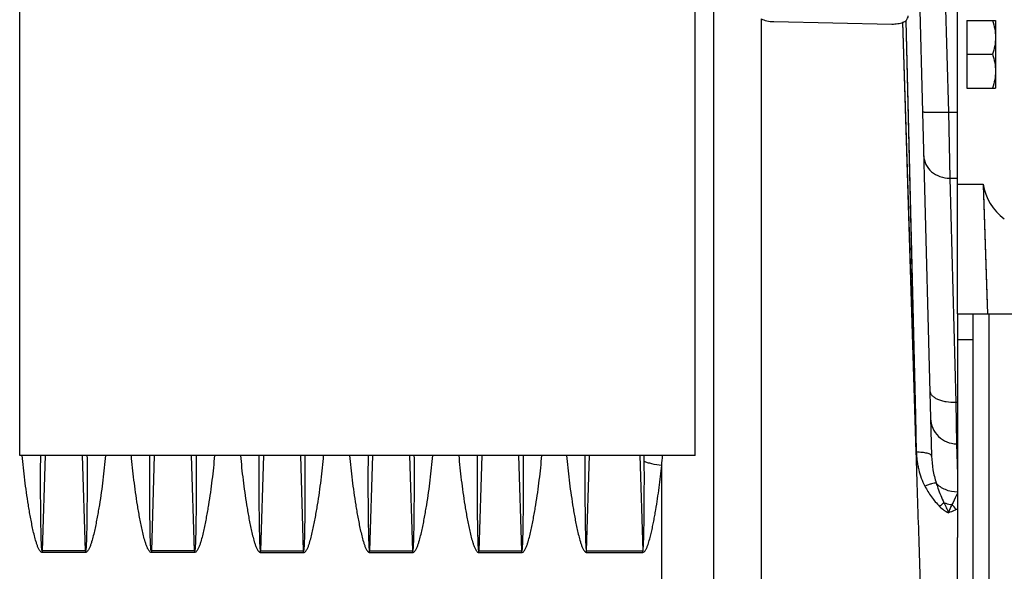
# Model space of a CAD drawing. Extents: x -1709 to 1181, y 8 to 1580.
# Tile 66 of 71: x 644 to 834, y 827 to 933. Entities that reach past the tile are written whole.
import ezdxf

# ---------------------------------------------------------------- set-up
doc = ezdxf.new("R2010")
doc.units = 0
doc.header["$LTSCALE"] = 65.395
doc.layers.get('0').update_dxf_attribs({"linetype": 'CONTINUOUS'})

msp = doc.modelspace()

# ---------------------------------------------------------------- linework, layer by layer
at = {"color": 3, "linetype": 'CONTINUOUS'}
for p, q in [((644.09, 848.91), (644.09, 966.53)), ((774.09, 848.91), (774.09, 961.17)), ((774.09, 848.91), (644.09, 848.91))]:
    msp.add_line(p, q, dxfattribs=at)
at = {"color": 9, "linetype": 'CONTINUOUS'}
for p, q in [((777.66, 770.73), (777.66, 948.15)), ((822.17, 938.51), (822.86, 915.05)), ((786.78, 933.01), (786.78, 811.16)), ((814.64, 932.63), (816.65, 849.51)), ((816.65, 849.51), (814.08, 932.33)), ((816.4, 857.62), (814.2, 928.27)), ((822.86, 915.05), (824.59, 915.05)), ((822.86, 915.05), (823.09, 902.3)), ((823.09, 902.3), (824.59, 902.3)), ((823.09, 902.3), (824.27, 859.14)), ((830.59, 876.16), (830.59, 817.66)), ((827.59, 871.16), (824.59, 871.16)), ((649, 848.91), (648.43, 830.5)), ((656.74, 830.5), (656.17, 848.91)), ((670, 848.91), (669.43, 830.5)), ((677.74, 830.5), (677.17, 848.91)), ((691, 848.91), (690.43, 830.5)), ((698.74, 830.5), (698.17, 848.91)), ((712, 848.91), (711.43, 830.5)), ((719.74, 830.5), (719.17, 848.91)), ((733, 848.91), (732.43, 830.5)), ((740.74, 830.5), (740.17, 848.91)), ((753.18, 830.5), (753.75, 848.91)), ((763.42, 848.91), (763.99, 830.5)), ((764.3, 847.76), (764.29, 848.91)), ((767.66, 765.26), (767.66, 846.98))]:
    msp.add_line(p, q, dxfattribs=at)
at = {"color": 6, "linetype": 'CONTINUOUS'}
for p, q in [((824.59, 876.16), (824.59, 941.64)), ((817.26, 938.3), (819.6, 848.74)), ((826.39, 932.66), (831.89, 932.66)), ((831.89, 932.66), (831.89, 919.66)), ((826.39, 926.16), (831.31, 926.16)), ((826.39, 919.66), (831.89, 919.66)), ((824.59, 901.16), (829.51, 901.16)), ((829.51, 901.16), (830.37, 876.16)), ((829.51, 901.11), (829.52, 900.96)), ((829.52, 900.96), (830.17, 881.74)), ((830.17, 881.74), (830.31, 877.85)), ((824.59, 851.16), (824.41, 851.16)), ((824.59, 789.2), (824.59, 833.12))]:
    msp.add_line(p, q, dxfattribs=at)
at = {"color": 2, "linetype": 'CONTINUOUS'}
for p, q in [((789.2, 932.45), (811.95, 932)), ((826.39, 932.66), (826.39, 919.66)), ((824.27, 859.14), (824.59, 859.14)), ((824.27, 859.14), (824.41, 851.14)), ((824.41, 851.14), (824.59, 845.2)), ((824.46, 849.45), (824.55, 846.49)), ((824.55, 846.49), (824.59, 845.2)), ((648.43, 830.5), (648.43, 830.23)), ((656.74, 830.5), (648.43, 830.5)), ((656.74, 830.23), (648.43, 830.23)), ((656.74, 830.5), (656.74, 830.23)), ((669.43, 830.5), (669.43, 830.23)), ((677.74, 830.5), (669.43, 830.5)), ((677.74, 830.23), (669.43, 830.23)), ((677.74, 830.5), (677.74, 830.23)), ((690.43, 830.5), (698.74, 830.5)), ((690.43, 830.23), (690.43, 830.5)), ((690.43, 830.23), (698.74, 830.23)), ((698.74, 830.23), (698.74, 830.5)), ((711.43, 830.5), (719.74, 830.5)), ((711.43, 830.23), (711.43, 830.5)), ((711.43, 830.23), (719.74, 830.23)), ((719.74, 830.23), (719.74, 830.5)), ((732.43, 830.5), (740.74, 830.5)), ((732.43, 830.23), (732.43, 830.5)), ((732.43, 830.23), (740.74, 830.23)), ((740.74, 830.23), (740.74, 830.5)), ((753.18, 830.5), (763.99, 830.5)), ((753.18, 830.23), (753.18, 830.5)), ((753.18, 830.23), (763.99, 830.23)), ((763.99, 830.23), (763.99, 830.5))]:
    msp.add_line(p, q, dxfattribs=at)
at = {"color": 7, "linetype": 'CONTINUOUS'}
for p, q in [((824.59, 876.16), (987.59, 876.16)), ((824.59, 876.16), (824.59, 833.12)), ((827.59, 815.66), (827.59, 876.16))]:
    msp.add_line(p, q, dxfattribs=at)
at = {"color": 9, "linetype": 'CONTINUOUS'}
for points in [[(814.64, 932.63), (816.49, 856.6), (816.57, 853.07), (816.65, 849.51)], [(814.2, 928.27), (814.14, 930.36), (814.08, 932.33)], [(816.65, 849.51), (816.52, 853.59), (816.4, 857.62)]]:
    msp.add_lwpolyline(points, dxfattribs=at)
at = {"color": 6, "linetype": 'CONTINUOUS'}
msp.add_arc((839.4, 902.63), 10, 188.4821, 234.467, dxfattribs=at)
at = {"color": 9, "linetype": 'CONTINUOUS'}
for centre, radius, start, end in [((647.49, 858.04), 120.68, 354.7408, 355.661), ((819.5, 835.52), 5.61, 31.7689, 44.2878), ((813.9, 856.48), 20.77, 299.9561, 300.9566)]:
    msp.add_arc(centre, radius, start, end, dxfattribs=at)
at = {"color": 2, "linetype": 'CONTINUOUS'}
for points, knots in [([(786.78, 933.01), (787.12, 932.83), (787.92, 932.56), (788.75, 932.46), (789.2, 932.45)], [0, 0, 0, 0, 0.462474, 1, 1, 1, 1]), ([(814.08, 932.33), (814.13, 932.36), (814.33, 932.44), (814.51, 932.54), (814.64, 932.63)], [0, 0, 0, 0, 0.270547, 1, 1, 1, 1]), ([(814.64, 932.63), (814.78, 932.76), (815.02, 933.05), (815.08, 933.42), (815.08, 933.58)], [0, 0, 0, 0, 0.534422, 1, 1, 1, 1]), ([(811.95, 932), (812.33, 931.99), (813.05, 932.04), (813.76, 932.21), (814.08, 932.33)], [0, 0, 0, 0, 0.527736, 1, 1, 1, 1]), ([(821.95, 839.79), (822.07, 839.75), (822.59, 839.59), (823.12, 839.49), (823.52, 839.44)], [0, 0, 0, 0, 0.239086, 1, 1, 1, 1]), ([(821.95, 839.79), (822.11, 839.47), (822.43, 838.84), (822.72, 838.2), (822.84, 837.86)], [0, 0, 0, 0, 0.497515, 1, 1, 1, 1]), ([(823.52, 839.44), (823.39, 839.2), (823.12, 838.69), (822.92, 838.15), (822.84, 837.86)], [0, 0, 0, 0, 0.481023, 1, 1, 1, 1])]:
    msp.add_open_spline(points, degree=3, knots=knots, dxfattribs=at)
at = {"color": 6, "linetype": 'CONTINUOUS'}
for points, knots in [([(831.31, 932.66), (831.48, 932.13), (831.78, 931.07), (831.89, 929.96), (831.89, 929.41)], [0, 0, 0, 0, 0.501873, 1, 1, 1, 1]), ([(831.89, 929.41), (831.89, 928.86), (831.78, 927.75), (831.48, 926.69), (831.31, 926.16)], [0, 0, 0, 0, 0.498127, 1, 1, 1, 1]), ([(831.31, 926.16), (831.48, 925.63), (831.78, 924.57), (831.89, 923.46), (831.89, 922.91)], [0, 0, 0, 0, 0.501873, 1, 1, 1, 1]), ([(831.89, 922.91), (831.89, 922.36), (831.78, 921.25), (831.48, 920.19), (831.31, 919.66)], [0, 0, 0, 0, 0.498127, 1, 1, 1, 1])]:
    msp.add_open_spline(points, degree=3, knots=knots, dxfattribs=at)
at = {"color": 9, "linetype": 'CONTINUOUS'}
for points, knots in [([(817.87, 915.1), (817.87, 915.09), (817.91, 915.07), (817.97, 915.06), (818.1, 915.05), (818.26, 915.04), (818.47, 915.03), (818.72, 915.02), (819.01, 915.01), (819.47, 915.01), (820.12, 915.01), (820.98, 915.02), (821.9, 915.03), (822.54, 915.04), (822.86, 915.05)], [0, 0, 0, 0, 0.005889, 0.020643, 0.044656, 0.077791, 0.119759, 0.17017, 0.228551, 0.294345, 0.445584, 0.618108, 0.805299, 1, 1, 1, 1]), ([(818.09, 906.6), (818.1, 906.03), (818.4, 904.86), (819.54, 903.43), (821.18, 902.51), (822.45, 902.3), (823.09, 902.3)], [0, 0, 0, 0, 0.235919, 0.480227, 0.736059, 1, 1, 1, 1]), ([(819.27, 861.34), (819.28, 861.18), (819.36, 860.86), (819.67, 860.42), (820.15, 860.04), (820.78, 859.71), (821.53, 859.45), (822.7, 859.19), (823.64, 859.13), (824.27, 859.14)], [0, 0, 0, 0, 0.078386, 0.166258, 0.269411, 0.389674, 0.526115, 0.676039, 1, 1, 1, 1]), ([(819.41, 856), (819.43, 855.36), (819.72, 854.08), (820.84, 852.46), (822.48, 851.39), (823.77, 851.14), (824.41, 851.14)], [0, 0, 0, 0, 0.249931, 0.499902, 0.74993, 1, 1, 1, 1]), ([(816.65, 849.51), (816.66, 849.5), (816.66, 849.48), (816.65, 849.46), (816.65, 849.45)], [0, 0, 0, 0, 0.500037, 1, 1, 1, 1]), ([(817.69, 815.89), (817.52, 821.54), (817.26, 829.98), (816.91, 841.17), (816.74, 846.7), (816.65, 849.45)], [0, 0, 0, 0, 0.505086, 0.754309, 1, 1, 1, 1]), ([(816.65, 849.45), (816.66, 849.18), (816.7, 848.62), (816.79, 847.8), (816.93, 846.97), (817.17, 845.88), (817.59, 844.54), (818.04, 843.5), (818.3, 843)], [0, 0, 0, 0, 0.123654, 0.247617, 0.371911, 0.496599, 0.747237, 1, 1, 1, 1]), ([(819.6, 848.74), (819.6, 848.8), (819.54, 848.93), (819.36, 849.08), (819.08, 849.21), (818.71, 849.33), (818.27, 849.42), (817.58, 849.5), (817.03, 849.52), (816.66, 849.51)], [0, 0, 0, 0, 0.054074, 0.125667, 0.22161, 0.342273, 0.485101, 0.645926, 1, 1, 1, 1]), ([(648.43, 830.23), (648.38, 830.23), (648.28, 830.25), (648.11, 830.37), (647.94, 830.57), (647.78, 830.83), (647.61, 831.2), (647.43, 831.67), (647.18, 832.45), (646.91, 833.43), (646.64, 834.62), (646.39, 835.81), (646.16, 837), (645.95, 838.2), (645.69, 839.79), (645.39, 841.77), (645.07, 844.16), (644.8, 846.53), (644.65, 848.12), (644.59, 848.91)], [0, 0, 0, 0, 0.007935, 0.015878, 0.031713, 0.047553, 0.063382, 0.095007, 0.126607, 0.189725, 0.252749, 0.315675, 0.378497, 0.441213, 0.503818, 0.628669, 0.753011, 0.876803, 1, 1, 1, 1]), ([(648.43, 830.5), (648.42, 830.5), (648.4, 830.53), (648.39, 830.57), (648.38, 830.63), (648.36, 830.7), (648.35, 830.8), (648.34, 830.92), (648.32, 831.06), (648.31, 831.2), (648.3, 831.39), (648.28, 831.63), (648.27, 831.92), (648.25, 832.31), (648.24, 832.79), (648.22, 833.36), (648.21, 833.94), (648.2, 834.52), (648.18, 835.28), (648.17, 836.24), (648.15, 837.4), (648.14, 838.55), (648.13, 839.7), (648.12, 840.85), (648.12, 842.39), (648.11, 844.31), (648.12, 846.61), (648.13, 848.14), (648.13, 848.91)], [0, 0, 0, 0, 0.001881, 0.003838, 0.00775, 0.011661, 0.015572, 0.023395, 0.031217, 0.03904, 0.046862, 0.062505, 0.078149, 0.093791, 0.125075, 0.156356, 0.187635, 0.218911, 0.250185, 0.312727, 0.375258, 0.43778, 0.500292, 0.562794, 0.625285, 0.750235, 0.87514, 1, 1, 1, 1]), ([(657.04, 848.91), (657.05, 848.14), (657.06, 846.61), (657.06, 844.31), (657.06, 842.39), (657.05, 840.85), (657.04, 839.7), (657.03, 838.55), (657.02, 837.4), (657.01, 836.24), (656.99, 835.28), (656.98, 834.52), (656.97, 833.94), (656.95, 833.36), (656.94, 832.79), (656.92, 832.31), (656.9, 831.92), (656.89, 831.63), (656.88, 831.39), (656.86, 831.2), (656.85, 831.06), (656.84, 830.92), (656.82, 830.8), (656.81, 830.7), (656.8, 830.63), (656.78, 830.57), (656.77, 830.53), (656.75, 830.5), (656.74, 830.5)], [0, 0, 0, 0, 0.12486, 0.249766, 0.374717, 0.437208, 0.49971, 0.562222, 0.624744, 0.687276, 0.749817, 0.781092, 0.812368, 0.843647, 0.874929, 0.906212, 0.921855, 0.937498, 0.953142, 0.960964, 0.968786, 0.976609, 0.984431, 0.988343, 0.992254, 0.996165, 0.998121, 1, 1, 1, 1]), ([(660.59, 848.91), (660.52, 848.12), (660.37, 846.53), (660.1, 844.16), (659.79, 841.77), (659.49, 839.79), (659.22, 838.2), (659.01, 837), (658.78, 835.81), (658.54, 834.62), (658.26, 833.43), (658, 832.45), (657.75, 831.67), (657.57, 831.2), (657.39, 830.83), (657.23, 830.57), (657.07, 830.37), (656.9, 830.25), (656.79, 830.23), (656.74, 830.23)], [0, 0, 0, 0, 0.123198, 0.24699, 0.371333, 0.496185, 0.55879, 0.621506, 0.684329, 0.747255, 0.810279, 0.873398, 0.904997, 0.936622, 0.952451, 0.968291, 0.984124, 0.992065, 1, 1, 1, 1]), ([(669.43, 830.23), (669.38, 830.23), (669.28, 830.25), (669.11, 830.37), (668.94, 830.57), (668.78, 830.83), (668.61, 831.2), (668.43, 831.67), (668.18, 832.45), (667.91, 833.43), (667.64, 834.62), (667.39, 835.81), (667.16, 837), (666.95, 838.2), (666.69, 839.79), (666.39, 841.77), (666.07, 844.16), (665.8, 846.53), (665.65, 848.12), (665.59, 848.91)], [0, 0, 0, 0, 0.007935, 0.015878, 0.031713, 0.047553, 0.063382, 0.095007, 0.126607, 0.189725, 0.252749, 0.315675, 0.378497, 0.441213, 0.503818, 0.628669, 0.753011, 0.876803, 1, 1, 1, 1]), ([(669.43, 830.5), (669.42, 830.5), (669.4, 830.53), (669.39, 830.57), (669.38, 830.63), (669.36, 830.7), (669.35, 830.8), (669.34, 830.92), (669.32, 831.06), (669.31, 831.2), (669.3, 831.39), (669.28, 831.63), (669.27, 831.92), (669.25, 832.31), (669.24, 832.79), (669.22, 833.36), (669.21, 833.94), (669.2, 834.52), (669.18, 835.28), (669.17, 836.24), (669.15, 837.4), (669.14, 838.55), (669.13, 839.7), (669.12, 840.85), (669.12, 842.39), (669.11, 844.31), (669.12, 846.61), (669.13, 848.14), (669.13, 848.91)], [0, 0, 0, 0, 0.001881, 0.003838, 0.00775, 0.011661, 0.015572, 0.023395, 0.031217, 0.03904, 0.046862, 0.062505, 0.078149, 0.093791, 0.125075, 0.156356, 0.187635, 0.218911, 0.250185, 0.312727, 0.375258, 0.43778, 0.500292, 0.562794, 0.625285, 0.750235, 0.87514, 1, 1, 1, 1]), ([(678.04, 848.91), (678.05, 848.14), (678.06, 846.61), (678.06, 844.31), (678.06, 842.39), (678.05, 840.85), (678.04, 839.7), (678.03, 838.55), (678.02, 837.4), (678.01, 836.24), (677.99, 835.28), (677.98, 834.52), (677.97, 833.94), (677.95, 833.36), (677.94, 832.79), (677.92, 832.31), (677.9, 831.92), (677.89, 831.63), (677.88, 831.39), (677.86, 831.2), (677.85, 831.06), (677.84, 830.92), (677.82, 830.8), (677.81, 830.7), (677.8, 830.63), (677.78, 830.57), (677.77, 830.53), (677.75, 830.5), (677.74, 830.5)], [0, 0, 0, 0, 0.12486, 0.249766, 0.374717, 0.437208, 0.49971, 0.562222, 0.624744, 0.687276, 0.749817, 0.781092, 0.812368, 0.843647, 0.874929, 0.906212, 0.921855, 0.937498, 0.953142, 0.960964, 0.968786, 0.976609, 0.984431, 0.988343, 0.992254, 0.996165, 0.998121, 1, 1, 1, 1]), ([(681.59, 848.91), (681.52, 848.12), (681.37, 846.53), (681.1, 844.16), (680.79, 841.77), (680.49, 839.79), (680.22, 838.2), (680.01, 837), (679.78, 835.81), (679.54, 834.62), (679.26, 833.43), (679, 832.45), (678.75, 831.67), (678.57, 831.2), (678.39, 830.83), (678.23, 830.57), (678.07, 830.37), (677.9, 830.25), (677.79, 830.23), (677.74, 830.23)], [0, 0, 0, 0, 0.123198, 0.24699, 0.371333, 0.496185, 0.55879, 0.621506, 0.684329, 0.747255, 0.810279, 0.873398, 0.904997, 0.936622, 0.952451, 0.968291, 0.984124, 0.992065, 1, 1, 1, 1]), ([(686.59, 848.91), (686.65, 848.12), (686.8, 846.53), (687.07, 844.16), (687.39, 841.77), (687.69, 839.79), (687.95, 838.2), (688.16, 837), (688.39, 835.81), (688.64, 834.62), (688.91, 833.43), (689.18, 832.45), (689.43, 831.67), (689.61, 831.2), (689.78, 830.83), (689.94, 830.57), (690.11, 830.37), (690.28, 830.25), (690.38, 830.23), (690.43, 830.23)], [0, 0, 0, 0, 0.123198, 0.246989, 0.371332, 0.496183, 0.558787, 0.621503, 0.684326, 0.747251, 0.810275, 0.873394, 0.904993, 0.936618, 0.952447, 0.968287, 0.984122, 0.992065, 1, 1, 1, 1]), ([(690.13, 848.91), (690.13, 848.14), (690.12, 846.61), (690.11, 844.31), (690.12, 842.39), (690.12, 840.85), (690.13, 839.7), (690.14, 838.55), (690.15, 837.4), (690.17, 836.24), (690.18, 835.28), (690.2, 834.52), (690.21, 833.94), (690.22, 833.36), (690.24, 832.79), (690.25, 832.31), (690.27, 831.92), (690.28, 831.63), (690.3, 831.39), (690.31, 831.2), (690.32, 831.06), (690.34, 830.92), (690.35, 830.8), (690.36, 830.7), (690.38, 830.63), (690.39, 830.57), (690.4, 830.53), (690.42, 830.5), (690.43, 830.5)], [0, 0, 0, 0, 0.12486, 0.249766, 0.374716, 0.437207, 0.499708, 0.56222, 0.624742, 0.687274, 0.749815, 0.78109, 0.812366, 0.843645, 0.874926, 0.90621, 0.921852, 0.937496, 0.953139, 0.960961, 0.968784, 0.976606, 0.984429, 0.98834, 0.992251, 0.996163, 0.99812, 1, 1, 1, 1]), ([(698.74, 830.5), (698.75, 830.5), (698.77, 830.53), (698.78, 830.57), (698.8, 830.63), (698.81, 830.7), (698.82, 830.8), (698.84, 830.92), (698.85, 831.06), (698.86, 831.2), (698.88, 831.39), (698.89, 831.63), (698.9, 831.92), (698.92, 832.31), (698.94, 832.79), (698.95, 833.36), (698.97, 833.94), (698.98, 834.52), (698.99, 835.28), (699.01, 836.24), (699.02, 837.4), (699.03, 838.55), (699.04, 839.7), (699.05, 840.85), (699.06, 842.39), (699.06, 844.31), (699.06, 846.61), (699.05, 848.14), (699.04, 848.91)], [0, 0, 0, 0, 0.001881, 0.003839, 0.00775, 0.011661, 0.015573, 0.023395, 0.031218, 0.03904, 0.046862, 0.062506, 0.078149, 0.093792, 0.125075, 0.156356, 0.187635, 0.218912, 0.250186, 0.312727, 0.375259, 0.437781, 0.500292, 0.562794, 0.625285, 0.750235, 0.87514, 1, 1, 1, 1]), ([(698.74, 830.23), (698.79, 830.23), (698.9, 830.25), (699.07, 830.37), (699.23, 830.57), (699.39, 830.83), (699.57, 831.2), (699.75, 831.67), (700, 832.45), (700.26, 833.43), (700.54, 834.62), (700.78, 835.81), (701.01, 837), (701.22, 838.2), (701.49, 839.79), (701.79, 841.77), (702.1, 844.16), (702.37, 846.53), (702.52, 848.12), (702.59, 848.91)], [0, 0, 0, 0, 0.007936, 0.015879, 0.031715, 0.047554, 0.063384, 0.095009, 0.126608, 0.189726, 0.25275, 0.315675, 0.378498, 0.441214, 0.503818, 0.628669, 0.753011, 0.876803, 1, 1, 1, 1]), ([(707.59, 848.91), (707.65, 848.12), (707.8, 846.53), (708.07, 844.16), (708.39, 841.77), (708.69, 839.79), (708.95, 838.2), (709.16, 837), (709.39, 835.81), (709.64, 834.62), (709.91, 833.43), (710.18, 832.45), (710.43, 831.67), (710.61, 831.2), (710.78, 830.83), (710.94, 830.57), (711.11, 830.37), (711.28, 830.25), (711.38, 830.23), (711.43, 830.23)], [0, 0, 0, 0, 0.123198, 0.24699, 0.371334, 0.496186, 0.55879, 0.621506, 0.68433, 0.747255, 0.81028, 0.873399, 0.904998, 0.936623, 0.952452, 0.968292, 0.984125, 0.992065, 1, 1, 1, 1]), ([(711.13, 848.91), (711.13, 848.14), (711.12, 846.61), (711.11, 844.31), (711.12, 842.39), (711.12, 840.85), (711.13, 839.7), (711.14, 838.55), (711.15, 837.4), (711.17, 836.24), (711.18, 835.28), (711.2, 834.52), (711.21, 833.94), (711.22, 833.36), (711.24, 832.79), (711.25, 832.31), (711.27, 831.92), (711.28, 831.63), (711.3, 831.39), (711.31, 831.2), (711.32, 831.06), (711.34, 830.92), (711.35, 830.8), (711.36, 830.7), (711.38, 830.63), (711.39, 830.57), (711.4, 830.53), (711.42, 830.5), (711.43, 830.5)], [0, 0, 0, 0, 0.12486, 0.249766, 0.374717, 0.437208, 0.49971, 0.562222, 0.624744, 0.687276, 0.749817, 0.781091, 0.812368, 0.843647, 0.874928, 0.906212, 0.921855, 0.937498, 0.953142, 0.960964, 0.968786, 0.976608, 0.984431, 0.988342, 0.992254, 0.996165, 0.998121, 1, 1, 1, 1]), ([(719.74, 830.23), (719.79, 830.23), (719.9, 830.25), (720.07, 830.37), (720.23, 830.57), (720.39, 830.83), (720.57, 831.2), (720.75, 831.67), (721, 832.45), (721.26, 833.43), (721.54, 834.62), (721.78, 835.81), (722.01, 837), (722.22, 838.2), (722.49, 839.79), (722.79, 841.77), (723.1, 844.16), (723.37, 846.53), (723.52, 848.12), (723.59, 848.91)], [0, 0, 0, 0, 0.007935, 0.015876, 0.031709, 0.047548, 0.063378, 0.095003, 0.126602, 0.189721, 0.252745, 0.315671, 0.378494, 0.44121, 0.503815, 0.628666, 0.75301, 0.876802, 1, 1, 1, 1]), ([(719.74, 830.5), (719.75, 830.5), (719.77, 830.53), (719.78, 830.57), (719.8, 830.63), (719.81, 830.7), (719.82, 830.8), (719.84, 830.92), (719.85, 831.06), (719.86, 831.2), (719.88, 831.39), (719.89, 831.63), (719.9, 831.92), (719.92, 832.31), (719.94, 832.79), (719.95, 833.36), (719.97, 833.94), (719.98, 834.52), (719.99, 835.28), (720.01, 836.24), (720.02, 837.4), (720.03, 838.55), (720.04, 839.7), (720.05, 840.85), (720.06, 842.39), (720.06, 844.31), (720.06, 846.61), (720.05, 848.14), (720.04, 848.91)], [0, 0, 0, 0, 0.001879, 0.003835, 0.007746, 0.011657, 0.015569, 0.023391, 0.031214, 0.039036, 0.046858, 0.062502, 0.078145, 0.093788, 0.125072, 0.156353, 0.187632, 0.218908, 0.250183, 0.312724, 0.375256, 0.437778, 0.50029, 0.562792, 0.625283, 0.750234, 0.87514, 1, 1, 1, 1]), ([(728.59, 848.91), (728.65, 848.12), (728.8, 846.53), (729.07, 844.16), (729.39, 841.77), (729.69, 839.79), (729.95, 838.2), (730.16, 837), (730.39, 835.81), (730.64, 834.62), (730.91, 833.43), (731.18, 832.45), (731.43, 831.67), (731.61, 831.2), (731.78, 830.83), (731.94, 830.57), (732.11, 830.37), (732.28, 830.25), (732.38, 830.23), (732.43, 830.23)], [0, 0, 0, 0, 0.123198, 0.246989, 0.371332, 0.496183, 0.558787, 0.621503, 0.684326, 0.747251, 0.810275, 0.873394, 0.904993, 0.936618, 0.952447, 0.968287, 0.984122, 0.992065, 1, 1, 1, 1]), ([(732.13, 848.91), (732.13, 848.14), (732.12, 846.61), (732.11, 844.31), (732.12, 842.39), (732.12, 840.85), (732.13, 839.7), (732.14, 838.55), (732.15, 837.4), (732.17, 836.24), (732.18, 835.28), (732.2, 834.52), (732.21, 833.94), (732.22, 833.36), (732.24, 832.79), (732.25, 832.31), (732.27, 831.92), (732.28, 831.63), (732.3, 831.39), (732.31, 831.2), (732.32, 831.06), (732.34, 830.92), (732.35, 830.8), (732.36, 830.7), (732.38, 830.63), (732.39, 830.57), (732.4, 830.53), (732.42, 830.5), (732.43, 830.5)], [0, 0, 0, 0, 0.12486, 0.249766, 0.374716, 0.437207, 0.499708, 0.56222, 0.624742, 0.687274, 0.749815, 0.78109, 0.812366, 0.843645, 0.874926, 0.90621, 0.921852, 0.937496, 0.953139, 0.960961, 0.968784, 0.976606, 0.984429, 0.98834, 0.992251, 0.996163, 0.99812, 1, 1, 1, 1]), ([(740.74, 830.5), (740.75, 830.5), (740.77, 830.53), (740.78, 830.57), (740.8, 830.63), (740.81, 830.7), (740.82, 830.8), (740.84, 830.92), (740.85, 831.06), (740.86, 831.2), (740.88, 831.39), (740.89, 831.63), (740.9, 831.92), (740.92, 832.31), (740.94, 832.79), (740.95, 833.36), (740.97, 833.94), (740.98, 834.52), (740.99, 835.28), (741.01, 836.24), (741.02, 837.4), (741.03, 838.55), (741.04, 839.7), (741.05, 840.85), (741.06, 842.39), (741.06, 844.31), (741.06, 846.61), (741.05, 848.14), (741.04, 848.91)], [0, 0, 0, 0, 0.001881, 0.003839, 0.00775, 0.011661, 0.015573, 0.023395, 0.031218, 0.03904, 0.046862, 0.062506, 0.078149, 0.093792, 0.125075, 0.156356, 0.187635, 0.218912, 0.250186, 0.312727, 0.375259, 0.437781, 0.500292, 0.562794, 0.625285, 0.750235, 0.87514, 1, 1, 1, 1]), ([(740.74, 830.23), (740.79, 830.23), (740.9, 830.25), (741.07, 830.37), (741.23, 830.57), (741.39, 830.83), (741.57, 831.2), (741.75, 831.67), (742, 832.45), (742.26, 833.43), (742.54, 834.62), (742.78, 835.81), (743.01, 837), (743.22, 838.2), (743.49, 839.79), (743.79, 841.77), (744.1, 844.16), (744.37, 846.53), (744.52, 848.12), (744.59, 848.91)], [0, 0, 0, 0, 0.007936, 0.015879, 0.031715, 0.047554, 0.063384, 0.095009, 0.126608, 0.189726, 0.25275, 0.315675, 0.378498, 0.441214, 0.503818, 0.628669, 0.753011, 0.876803, 1, 1, 1, 1]), ([(749.34, 848.91), (749.4, 848.12), (749.55, 846.53), (749.82, 844.16), (750.14, 841.77), (750.44, 839.79), (750.7, 838.2), (750.91, 837), (751.14, 835.81), (751.39, 834.62), (751.66, 833.43), (751.93, 832.45), (752.18, 831.67), (752.36, 831.2), (752.53, 830.83), (752.69, 830.57), (752.86, 830.37), (753.03, 830.25), (753.13, 830.23), (753.18, 830.23)], [0, 0, 0, 0, 0.123198, 0.246989, 0.371332, 0.496183, 0.558787, 0.621503, 0.684326, 0.747251, 0.810275, 0.873394, 0.904993, 0.936618, 0.952447, 0.968287, 0.984122, 0.992065, 1, 1, 1, 1]), ([(752.88, 848.91), (752.88, 848.14), (752.87, 846.61), (752.86, 844.31), (752.87, 842.39), (752.87, 840.85), (752.88, 839.7), (752.89, 838.55), (752.9, 837.4), (752.92, 836.24), (752.93, 835.28), (752.95, 834.52), (752.96, 833.94), (752.97, 833.36), (752.99, 832.79), (753, 832.31), (753.02, 831.92), (753.03, 831.63), (753.05, 831.39), (753.06, 831.2), (753.07, 831.06), (753.09, 830.92), (753.1, 830.8), (753.11, 830.7), (753.13, 830.63), (753.14, 830.57), (753.15, 830.53), (753.17, 830.5), (753.18, 830.5)], [0, 0, 0, 0, 0.12486, 0.249766, 0.374716, 0.437207, 0.499708, 0.56222, 0.624742, 0.687274, 0.749815, 0.78109, 0.812366, 0.843645, 0.874926, 0.90621, 0.921852, 0.937496, 0.953139, 0.960961, 0.968784, 0.976606, 0.984429, 0.98834, 0.992251, 0.996163, 0.99812, 1, 1, 1, 1]), ([(763.99, 830.5), (764, 830.5), (764.02, 830.53), (764.03, 830.57), (764.05, 830.62), (764.06, 830.69), (764.07, 830.78), (764.09, 830.89), (764.1, 831.02), (764.11, 831.16), (764.12, 831.34), (764.14, 831.56), (764.15, 831.83), (764.17, 832.19), (764.18, 832.64), (764.2, 833.18), (764.21, 833.72), (764.22, 834.26), (764.24, 834.98), (764.25, 835.88), (764.27, 836.97), (764.28, 838.05), (764.29, 839.13), (764.3, 840.21), (764.3, 841.65), (764.31, 843.45), (764.31, 845.6), (764.3, 847.04), (764.3, 847.76)], [0, 0, 0, 0, 0.001889, 0.003849, 0.007758, 0.011669, 0.015581, 0.023403, 0.031224, 0.039046, 0.046867, 0.06251, 0.078151, 0.093793, 0.125074, 0.156353, 0.187629, 0.218904, 0.250176, 0.312714, 0.375243, 0.437763, 0.500273, 0.562774, 0.625266, 0.750219, 0.875131, 1, 1, 1, 1]), ([(767.66, 846.98), (767.02, 847.04), (766.1, 847.17), (764.98, 847.48), (764.5, 847.66), (764.3, 847.76)], [0, 0, 0, 0, 0.560067, 0.801929, 1, 1, 1, 1]), ([(819.6, 848.74), (819.63, 847.88), (819.8, 846.12), (820.21, 844.4), (820.48, 843.56)], [0, 0, 0, 0, 0.494135, 1, 1, 1, 1]), ([(763.99, 830.23), (764.08, 830.23), (764.26, 830.31), (764.45, 830.52), (764.6, 830.75), (764.76, 831.07), (764.94, 831.5), (765.17, 832.19), (765.42, 833.07), (765.68, 834.13), (765.91, 835.2), (766.12, 836.27), (766.32, 837.34), (766.57, 838.77), (766.86, 840.56), (767.17, 842.7), (767.43, 844.84), (767.59, 846.27), (767.66, 846.98)], [0, 0, 0, 0, 0.015668, 0.031486, 0.047306, 0.063116, 0.094702, 0.126264, 0.189312, 0.252276, 0.315152, 0.377939, 0.440632, 0.503227, 0.62811, 0.752556, 0.87653, 1, 1, 1, 1]), ([(820.48, 843.56), (820.36, 843.57), (820.06, 843.53), (819.56, 843.42), (818.96, 843.24), (818.53, 843.08), (818.3, 843)], [0, 0, 0, 0, 0.164014, 0.394546, 0.678969, 1, 1, 1, 1]), ([(824.59, 841.84), (823.79, 841.85), (822.26, 842.13), (820.95, 843.01), (820.48, 843.56)], [0, 0, 0, 0, 0.523949, 1, 1, 1, 1]), ([(820.48, 843.56), (820.58, 843.25), (821.01, 841.97), (821.54, 840.72), (821.95, 839.79)], [0, 0, 0, 0, 0.244275, 1, 1, 1, 1]), ([(818.3, 843), (818.67, 842.28), (819.52, 840.89), (820.56, 839.65), (821.14, 839.08)], [0, 0, 0, 0, 0.498393, 1, 1, 1, 1]), ([(824.59, 841.65), (824.5, 841.48), (824.14, 840.74), (823.78, 840.01), (823.52, 839.44)], [0, 0, 0, 0, 0.234737, 1, 1, 1, 1]), ([(821.95, 839.79), (821.89, 839.73), (821.62, 839.5), (821.35, 839.26), (821.14, 839.08)], [0, 0, 0, 0, 0.221501, 1, 1, 1, 1]), ([(821.14, 839.08), (821.39, 838.83), (821.79, 838.48), (822.37, 838.09), (822.68, 837.93), (822.84, 837.86)], [0, 0, 0, 0, 0.505553, 0.754981, 1, 1, 1, 1]), ([(824.27, 838.48), (824.16, 838.41), (823.7, 838.17), (823.21, 837.98), (822.84, 837.86)], [0, 0, 0, 0, 0.244886, 1, 1, 1, 1])]:
    msp.add_open_spline(points, degree=3, knots=knots, dxfattribs=at)

doc.saveas('drawing.dxf')
